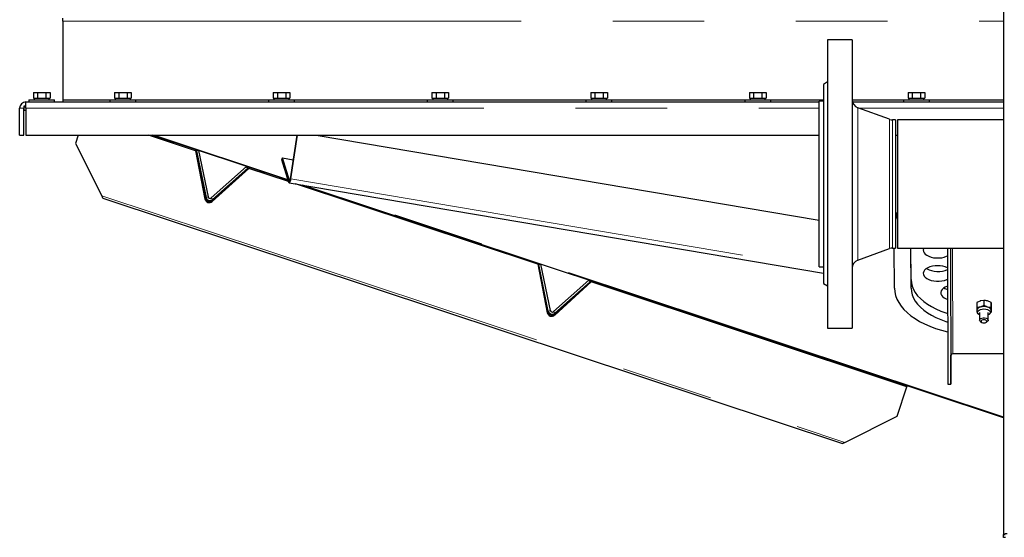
# Model space of a CAD drawing. Header units: millimetres. Extents: x 22 to 263, y 70 to 159.
# Tile 41 of 74: x 148 to 162, y 74 to 81. Entities that reach past the tile are written whole.
import ezdxf

# ---------------------------------------------------------------- set-up
doc = ezdxf.new("R2010")
doc.units = ezdxf.units.MM
doc.linetypes.add('PHANTOM', pattern=[12.7, 6.35, -1.27, 1.27, -1.27, 1.27, -1.27])

msp = doc.modelspace()

# ---------------------------------------------------------------- linework, layer by layer
at = {"color": 7, "linetype": 'Continuous', "lineweight": 25}
for p, q in [((161.865, 99.184), (161.865, 74.082)), ((148.829, 81.2), (148.829, 81.243)), ((148.829, 81.2), (148.829, 80.111)), ((159.769, 80.943), (159.429, 80.943)), ((159.429, 80.943), (159.429, 76.943)), ((159.769, 80.943), (159.769, 76.943)), ((159.429, 80.358), (159.369, 80.323)), ((159.369, 80.323), (159.369, 77.563)), ((148.419, 80.211), (148.419, 80.131)), ((148.419, 80.211), (148.477, 80.211)), ((148.419, 80.131), (148.432, 80.131)), ((148.429, 80.131), (148.429, 80.111)), ((148.432, 80.131), (148.464, 80.131)), ((148.464, 80.131), (148.477, 80.131)), ((148.477, 80.211), (148.477, 80.131)), ((148.477, 80.211), (148.592, 80.211)), ((148.477, 80.131), (148.502, 80.131)), ((148.502, 80.131), (148.566, 80.131)), ((148.566, 80.131), (148.592, 80.131)), ((148.592, 80.211), (148.592, 80.131)), ((148.592, 80.211), (148.65, 80.211)), ((148.592, 80.131), (148.605, 80.131)), ((148.605, 80.131), (148.637, 80.131)), ((148.637, 80.131), (148.65, 80.131)), ((148.639, 80.111), (148.639, 80.131)), ((148.65, 80.211), (148.65, 80.131)), ((149.544, 80.211), (149.544, 80.131)), ((149.544, 80.211), (149.602, 80.211)), ((149.544, 80.131), (149.557, 80.131)), ((149.554, 80.131), (149.554, 80.111)), ((149.557, 80.131), (149.589, 80.131)), ((149.589, 80.131), (149.602, 80.131)), ((149.602, 80.211), (149.602, 80.131)), ((149.602, 80.211), (149.717, 80.211)), ((149.602, 80.131), (149.627, 80.131)), ((149.627, 80.131), (149.691, 80.131)), ((149.691, 80.131), (149.717, 80.131)), ((149.717, 80.211), (149.717, 80.131)), ((149.717, 80.211), (149.775, 80.211)), ((149.717, 80.131), (149.73, 80.131)), ((149.73, 80.131), (149.762, 80.131)), ((149.762, 80.131), (149.775, 80.131)), ((149.764, 80.111), (149.764, 80.131)), ((149.775, 80.211), (149.775, 80.131)), ((151.744, 80.211), (151.744, 80.131)), ((151.744, 80.211), (151.802, 80.211)), ((151.744, 80.131), (151.757, 80.131)), ((151.754, 80.131), (151.754, 80.111)), ((151.757, 80.131), (151.789, 80.131)), ((151.789, 80.131), (151.802, 80.131)), ((151.802, 80.211), (151.802, 80.131)), ((151.802, 80.211), (151.917, 80.211)), ((151.802, 80.131), (151.827, 80.131)), ((151.827, 80.131), (151.891, 80.131)), ((151.891, 80.131), (151.917, 80.131)), ((151.917, 80.211), (151.917, 80.131)), ((151.917, 80.211), (151.975, 80.211)), ((151.917, 80.131), (151.93, 80.131)), ((151.93, 80.131), (151.962, 80.131)), ((151.962, 80.131), (151.975, 80.131)), ((151.964, 80.111), (151.964, 80.131)), ((151.975, 80.211), (151.975, 80.131)), ((153.944, 80.211), (153.944, 80.131)), ((153.944, 80.211), (154.002, 80.211)), ((153.944, 80.131), (153.957, 80.131)), ((153.954, 80.131), (153.954, 80.111)), ((153.957, 80.131), (153.989, 80.131)), ((153.989, 80.131), (154.002, 80.131)), ((154.002, 80.211), (154.002, 80.131)), ((154.002, 80.211), (154.117, 80.211)), ((154.002, 80.131), (154.027, 80.131)), ((154.027, 80.131), (154.091, 80.131)), ((154.091, 80.131), (154.117, 80.131)), ((154.117, 80.211), (154.117, 80.131)), ((154.117, 80.211), (154.175, 80.211)), ((154.117, 80.131), (154.13, 80.131)), ((154.13, 80.131), (154.162, 80.131)), ((154.162, 80.131), (154.175, 80.131)), ((154.164, 80.111), (154.164, 80.131)), ((154.175, 80.211), (154.175, 80.131)), ((156.144, 80.211), (156.144, 80.131)), ((156.144, 80.211), (156.202, 80.211)), ((156.144, 80.131), (156.157, 80.131)), ((156.154, 80.131), (156.154, 80.111)), ((156.157, 80.131), (156.189, 80.131)), ((156.189, 80.131), (156.202, 80.131)), ((156.202, 80.211), (156.202, 80.131)), ((156.202, 80.211), (156.317, 80.211)), ((156.202, 80.131), (156.227, 80.131)), ((156.227, 80.131), (156.291, 80.131)), ((156.291, 80.131), (156.317, 80.131)), ((156.317, 80.211), (156.317, 80.131)), ((156.317, 80.211), (156.375, 80.211)), ((156.317, 80.131), (156.33, 80.131)), ((156.33, 80.131), (156.362, 80.131)), ((156.362, 80.131), (156.375, 80.131)), ((156.364, 80.111), (156.364, 80.131)), ((156.375, 80.211), (156.375, 80.131)), ((158.344, 80.211), (158.344, 80.131)), ((158.344, 80.211), (158.402, 80.211)), ((158.344, 80.131), (158.357, 80.131)), ((158.354, 80.131), (158.354, 80.111)), ((158.357, 80.131), (158.389, 80.131)), ((158.389, 80.131), (158.402, 80.131)), ((158.402, 80.211), (158.402, 80.131)), ((158.402, 80.211), (158.517, 80.211)), ((158.402, 80.131), (158.427, 80.131)), ((158.427, 80.131), (158.491, 80.131)), ((158.491, 80.131), (158.517, 80.131)), ((158.517, 80.211), (158.517, 80.131)), ((158.517, 80.211), (158.575, 80.211)), ((158.517, 80.131), (158.53, 80.131)), ((158.53, 80.131), (158.562, 80.131)), ((158.562, 80.131), (158.575, 80.131)), ((158.564, 80.111), (158.564, 80.131)), ((158.575, 80.211), (158.575, 80.131)), ((160.544, 80.211), (160.544, 80.131)), ((160.544, 80.211), (160.602, 80.211)), ((160.544, 80.131), (160.557, 80.131)), ((160.554, 80.131), (160.554, 80.111)), ((160.557, 80.131), (160.589, 80.131)), ((160.589, 80.131), (160.602, 80.131)), ((160.602, 80.211), (160.602, 80.131)), ((160.602, 80.211), (160.717, 80.211)), ((160.602, 80.131), (160.627, 80.131)), ((160.627, 80.131), (160.691, 80.131)), ((160.691, 80.131), (160.717, 80.131)), ((160.717, 80.211), (160.717, 80.131)), ((160.717, 80.211), (160.775, 80.211)), ((160.717, 80.131), (160.73, 80.131)), ((160.73, 80.131), (160.762, 80.131)), ((160.762, 80.131), (160.775, 80.131)), ((160.764, 80.111), (160.764, 80.131)), ((160.775, 80.211), (160.775, 80.131)), ((148.229, 79.621), (148.229, 79.996)), ((148.289, 80.021), (148.289, 79.961)), ((148.314, 80.021), (148.289, 80.021)), ((148.289, 79.621), (148.289, 79.996)), ((148.314, 80.081), (159.309, 80.081)), ((148.314, 80.077), (148.314, 80.081)), ((148.314, 79.996), (148.314, 80.077)), ((148.314, 79.996), (148.314, 79.621)), ((148.354, 80.111), (148.354, 80.081)), ((148.354, 80.111), (148.534, 80.111)), ((148.534, 80.111), (148.714, 80.111)), ((148.714, 80.081), (148.714, 80.111)), ((148.829, 80.111), (149.479, 80.111)), ((148.829, 80.111), (148.829, 80.081)), ((149.479, 80.111), (149.479, 80.081)), ((149.479, 80.111), (149.659, 80.111)), ((149.659, 80.111), (149.839, 80.111)), ((149.839, 80.081), (149.839, 80.111)), ((149.839, 80.111), (151.679, 80.111)), ((151.679, 80.111), (151.679, 80.081)), ((151.679, 80.111), (151.859, 80.111)), ((151.859, 80.111), (152.039, 80.111)), ((152.039, 80.081), (152.039, 80.111)), ((152.039, 80.111), (153.879, 80.111)), ((153.879, 80.111), (153.879, 80.081)), ((153.879, 80.111), (154.059, 80.111)), ((154.059, 80.111), (154.239, 80.111)), ((154.239, 80.081), (154.239, 80.111)), ((154.239, 80.111), (156.079, 80.111)), ((156.079, 80.111), (156.079, 80.081)), ((156.079, 80.111), (156.259, 80.111)), ((156.259, 80.111), (156.439, 80.111)), ((156.439, 80.081), (156.439, 80.111)), ((156.439, 80.111), (158.279, 80.111)), ((158.279, 80.111), (158.279, 80.081)), ((158.279, 80.111), (158.459, 80.111)), ((158.459, 80.111), (158.639, 80.111)), ((158.639, 80.081), (158.639, 80.111)), ((158.639, 80.111), (159.369, 80.111)), ((159.369, 80.093), (159.309, 80.093)), ((159.309, 77.793), (159.309, 80.093)), ((159.769, 80.111), (160.479, 80.111)), ((159.773, 80.081), (161.865, 80.081)), ((160.287, 79.84), (159.848, 79.999)), ((160.479, 80.111), (160.479, 80.081)), ((160.479, 80.111), (160.659, 80.111)), ((160.659, 80.111), (160.839, 80.111)), ((160.839, 80.081), (160.839, 80.111)), ((160.839, 80.111), (161.865, 80.111)), ((148.314, 79.961), (148.289, 79.961)), ((160.369, 79.832), (160.328, 79.832)), ((160.369, 79.832), (160.369, 78.054)), ((161.865, 79.832), (160.399, 79.832)), ((160.399, 79.832), (160.399, 78.943)), ((148.229, 79.621), (148.289, 79.621)), ((148.314, 79.621), (159.309, 79.621)), ((149.042, 79.621), (149.003, 79.504)), ((150.666, 79.405), (150.016, 79.621)), ((151.952, 78.994), (150.064, 79.621)), ((151.981, 79.014), (152.074, 79.621)), ((151.989, 79.015), (152.082, 79.621)), ((152.338, 79.621), (159.309, 78.441)), ((160.369, 79.621), (160.399, 79.621)), ((149.003, 79.504), (149.366, 78.781)), ((150.671, 79.419), (150.666, 79.405)), ((150.666, 79.405), (150.797, 78.733)), ((150.671, 79.419), (150.802, 78.747)), ((150.709, 79.407), (150.679, 79.401)), ((150.679, 79.401), (150.812, 78.757)), ((150.709, 79.407), (150.841, 78.763)), ((151.863, 79.279), (151.871, 79.305)), ((151.968, 78.992), (151.871, 79.305)), ((151.871, 79.305), (152.022, 79.279)), ((151.374, 79.186), (150.882, 78.749)), ((150.899, 78.699), (151.407, 79.159)), ((151.394, 79.164), (150.902, 78.727)), ((150.904, 78.713), (151.411, 79.174)), ((151.394, 79.164), (151.374, 79.186)), ((151.411, 79.174), (151.407, 79.159)), ((151.957, 78.977), (151.407, 79.159)), ((151.96, 78.966), (151.863, 79.279)), ((151.965, 78.959), (159.369, 77.706)), ((155.412, 77.829), (152.054, 78.944)), ((161.865, 75.702), (152.151, 78.928)), ((160.399, 78.943), (160.399, 78.054)), ((149.383, 78.746), (159.633, 75.342)), ((159.848, 77.887), (160.287, 78.047)), ((160.328, 78.054), (160.369, 78.054)), ((160.355, 77.499), (160.353, 78.054)), ((160.399, 78.054), (161.865, 78.054)), ((160.585, 77.499), (160.583, 78.054)), ((160.585, 77.617), (160.584, 78.054)), ((161.09, 78.054), (161.097, 76.166)), ((161.13, 78.054), (161.137, 76.166)), ((155.416, 77.844), (155.412, 77.829)), ((155.412, 77.829), (155.542, 77.157)), ((155.416, 77.844), (155.547, 77.171)), ((155.424, 77.825), (155.454, 77.831)), ((155.557, 77.181), (155.424, 77.825)), ((155.586, 77.187), (155.454, 77.831)), ((159.309, 77.793), (159.369, 77.793)), ((155.627, 77.174), (156.119, 77.61)), ((155.645, 77.123), (156.152, 77.584)), ((155.647, 77.151), (156.139, 77.588)), ((155.649, 77.137), (156.157, 77.598)), ((156.119, 77.61), (156.139, 77.588)), ((156.157, 77.598), (156.152, 77.584)), ((160.527, 76.131), (156.152, 77.584)), ((159.369, 77.563), (159.429, 77.529)), ((161.495, 77.298), (161.495, 77.228)), ((161.595, 77.329), (161.545, 77.321)), ((161.595, 77.259), (161.545, 77.236)), ((161.595, 77.329), (161.595, 77.259)), ((161.695, 77.298), (161.645, 77.321)), ((161.695, 77.298), (161.695, 77.228)), ((161.535, 77.163), (161.535, 77.055)), ((161.695, 77.228), (161.645, 77.236)), ((161.655, 77.055), (161.655, 77.163)), ((161.689, 77.163), (161.696, 77.167)), ((161.696, 77.236), (161.696, 77.167)), ((161.549, 77.035), (161.564, 77.024)), ((161.626, 77.024), (161.641, 77.034)), ((159.429, 76.943), (159.769, 76.943)), ((161.137, 76.166), (161.138, 76.567)), ((161.865, 76.588), (161.163, 76.589)), ((161.097, 76.166), (161.137, 76.166)), ((160.391, 75.723), (160.527, 76.131)), ((160.527, 76.131), (160.532, 76.145)), ((159.668, 75.36), (160.391, 75.723)), ((161.865, 74.082), (161.89, 74.082)), ((161.865, 74.043), (161.865, 74.082)), ((161.895, 74.043), (161.865, 74.043))]:
    msp.add_line(p, q, dxfattribs=at)
at = {"color": 8, "linetype": 'PHANTOM', "lineweight": 18}
for p, q in [((148.829, 81.2), (161.865, 81.2)), ((148.289, 79.996), (148.229, 79.996)), ((148.314, 79.996), (159.309, 79.996)), ((159.848, 79.999), (159.848, 77.887)), ((159.857, 79.996), (161.865, 79.996)), ((160.287, 79.84), (160.287, 78.047)), ((160.328, 79.832), (160.328, 78.054)), ((151.948, 79.007), (150.098, 79.621)), ((151.968, 78.992), (151.96, 78.966)), ((151.974, 78.991), (151.968, 78.992)), ((151.981, 79.014), (151.989, 79.015)), ((151.989, 79.015), (159.369, 77.765)), ((161.865, 75.714), (152.222, 78.916)), ((149.366, 78.781), (159.668, 75.36)), ((150.841, 78.763), (150.812, 78.757)), ((150.797, 78.733), (150.802, 78.747)), ((150.882, 78.749), (150.902, 78.727)), ((150.904, 78.713), (150.899, 78.699)), ((161.133, 78.054), (161.138, 76.567)), ((161.163, 76.589), (161.158, 78.054)), ((160.585, 77.499), (160.585, 77.617)), ((155.542, 77.157), (155.547, 77.171)), ((155.586, 77.187), (155.557, 77.181)), ((155.627, 77.174), (155.647, 77.151)), ((155.649, 77.137), (155.645, 77.123))]:
    msp.add_line(p, q, dxfattribs=at)
at = {"color": 7, "linetype": 'Continuous', "lineweight": 25, "flags": 128}
for points in [[(151.96, 78.966), (151.963, 78.961), (151.966, 78.959), (151.97, 78.961), (151.975, 78.967), (151.979, 78.976), (151.983, 78.987), (151.986, 79.001), (151.989, 79.015)], [(151.968, 78.992), (151.969, 78.99), (151.971, 78.989), (151.973, 78.99), (151.975, 78.992), (151.977, 78.996), (151.978, 79.002), (151.98, 79.008), (151.981, 79.014)], [(149.383, 78.746), (149.383, 78.746), (149.382, 78.749), (149.379, 78.754), (149.376, 78.761), (149.371, 78.77), (149.366, 78.781)], [(160.399, 78.559), (160.384, 78.528), (160.369, 78.488)], [(160.399, 78.517), (160.384, 78.486), (160.369, 78.446)], [(160.762, 78.054), (160.76, 78.049), (160.754, 78.029), (160.756, 78.009), (160.765, 77.989), (160.781, 77.97), (160.803, 77.954), (160.831, 77.94), (160.863, 77.929), (160.898, 77.921), (160.935, 77.917), (160.973, 77.917), (161.011, 77.921), (161.046, 77.929), (161.078, 77.94), (161.091, 77.946)], [(160.955, 77.81), (160.917, 77.808), (160.88, 77.802), (160.847, 77.793), (160.817, 77.78), (160.792, 77.765), (160.773, 77.747), (160.761, 77.728), (160.755, 77.708), (160.757, 77.687), (160.766, 77.667), (160.782, 77.649), (160.804, 77.632), (160.832, 77.618), (160.864, 77.607), (160.899, 77.6), (160.937, 77.596), (160.975, 77.596), (161.012, 77.599), (161.047, 77.607), (161.079, 77.618), (161.092, 77.624)], [(160.585, 77.617), (160.589, 77.571), (160.6, 77.525), (160.619, 77.48), (160.644, 77.436), (160.676, 77.394), (160.715, 77.353), (160.76, 77.314), (160.811, 77.277), (160.868, 77.242), (160.93, 77.21), (160.996, 77.181), (161.068, 77.156), (161.094, 77.147)], [(161.092, 77.526), (161.088, 77.525), (161.058, 77.512), (161.033, 77.497), (161.014, 77.479), (161.002, 77.46), (160.996, 77.439), (160.998, 77.419), (161.007, 77.399), (161.023, 77.381), (161.045, 77.364), (161.073, 77.35), (161.093, 77.343)], [(160.355, 77.499), (160.359, 77.448), (160.37, 77.397), (160.388, 77.347), (160.414, 77.298), (160.446, 77.25), (160.485, 77.204), (160.531, 77.159), (160.582, 77.116), (160.64, 77.076), (160.703, 77.038), (160.772, 77.002), (160.845, 76.97), (160.923, 76.941), (161.005, 76.915), (161.09, 76.892), (161.095, 76.891)], [(160.585, 77.499), (160.589, 77.453), (160.6, 77.407), (160.618, 77.362), (160.644, 77.318), (160.676, 77.276), (160.714, 77.235), (160.76, 77.195), (160.811, 77.158), (160.867, 77.124), (160.929, 77.092), (160.996, 77.063), (161.067, 77.037), (161.094, 77.029)], [(161.535, 77.128), (161.529, 77.132), (161.515, 77.143), (161.508, 77.156), (161.508, 77.17), (161.515, 77.183), (161.528, 77.194), (161.547, 77.203), (161.57, 77.208), (161.595, 77.21)], [(161.595, 77.21), (161.62, 77.208), (161.643, 77.203), (161.662, 77.194), (161.676, 77.183), (161.683, 77.17), (161.683, 77.156), (161.676, 77.143), (161.662, 77.132), (161.655, 77.128)], [(161.535, 77.055), (161.539, 77.066), (161.549, 77.076), (161.565, 77.083), (161.585, 77.087), (161.605, 77.087), (161.625, 77.083), (161.641, 77.076), (161.651, 77.066), (161.655, 77.055), (161.652, 77.044), (161.641, 77.034)], [(161.549, 77.035), (161.539, 77.044), (161.535, 77.055)], [(161.555, 77.038), (161.558, 77.03), (161.567, 77.023), (161.58, 77.018), (161.595, 77.017), (161.61, 77.018), (161.623, 77.023), (161.632, 77.03), (161.635, 77.038), (161.632, 77.046), (161.623, 77.053), (161.61, 77.058), (161.595, 77.059), (161.58, 77.058), (161.567, 77.053), (161.558, 77.046), (161.555, 77.038)], [(159.668, 75.36), (159.658, 75.355), (159.649, 75.35), (159.642, 75.347), (159.637, 75.344), (159.634, 75.343), (159.633, 75.342)]]:
    msp.add_lwpolyline(points, dxfattribs=at)
at = {"color": 7, "linetype": 'Continuous', "lineweight": 25}
for centre, radius, start, end in [((148.314, 79.996), 0.085, 90, 180), ((148.314, 79.996), 0.025, 90, 180), ((159.889, 80.112), 0.12, 180, 250), ((160.328, 79.952), 0.12, 250, 270), ((150.866, 78.768), 0.055, 191.63, 311.63), ((150.866, 78.768), 0.025, 191.63, 311.63), ((150.859, 78.748), 0.0639, 194.1231, 309.1376), ((150.864, 78.763), 0.0639, 194.121, 309.139), ((160.328, 77.934), 0.12, 90, 110), ((160.955, 78.421), 0.37, 263.3666, 276.6334), ((159.889, 77.774), 0.12, 110, 180), ((160.96, 77.498), 0.312, 65.1124, 90.9861), ((160.957, 78.045), 0.316, 240.2963, 295.1843), ((161.155, 77.678), 0.209, 237.0212, 252.6649), ((155.604, 77.173), 0.0639, 194.1201, 309.1398), ((155.609, 77.187), 0.0639, 194.1204, 309.1394), ((155.611, 77.192), 0.055, 191.63, 311.63), ((155.611, 77.192), 0.025, 191.63, 311.63), ((161.553, 77.178), 0.0592, 97.8649, 168.035), ((161.595, 77.067), 0.176, 73.4964, 106.4585), ((161.637, 77.177), 0.0598, 12.377, 82.0479), ((161.161, 76.565), 0.0233, 85.5824, 174.6403)]:
    msp.add_arc(centre, radius, start, end, dxfattribs=at)
for points, knots in [([(161.545, 77.321), (161.544, 77.32), (161.527, 77.315), (161.511, 77.306), (161.495, 77.298)], [0, 0, 0, 0, 0.0701958, 1, 1, 1, 1]), ([(161.645, 77.321), (161.644, 77.321), (161.627, 77.326), (161.611, 77.328), (161.595, 77.329)], [0, 0, 0, 0, 0.070179, 1, 1, 1, 1]), ([(161.645, 77.236), (161.644, 77.237), (161.627, 77.242), (161.611, 77.251), (161.595, 77.259)], [0, 0, 0, 0, 0.070188, 1, 1, 1, 1]), ([(161.696, 77.274), (161.696, 77.277), (161.696, 77.287), (161.695, 77.293), (161.695, 77.298)], [0, 0, 0, 0, 0.244369, 1, 1, 1, 1]), ([(161.696, 77.236), (161.696, 77.239), (161.696, 77.254), (161.696, 77.265), (161.696, 77.274)], [0, 0, 0, 0, 0.226906, 1, 1, 1, 1]), ([(161.545, 77.236), (161.544, 77.236), (161.527, 77.231), (161.511, 77.23), (161.495, 77.228)], [0, 0, 0, 0, 0.070202, 1, 1, 1, 1]), ([(161.495, 77.228), (161.495, 77.218), (161.495, 77.204), (161.495, 77.193), (161.495, 77.19)], [0, 0, 0, 0, 0.755635, 1, 1, 1, 1]), ([(161.495, 77.19), (161.495, 77.183), (161.495, 77.174), (161.496, 77.168), (161.496, 77.167)], [0, 0, 0, 0, 0.773096, 1, 1, 1, 1]), ([(161.496, 77.189), (161.496, 77.188), (161.495, 77.181), (161.499, 77.167), (161.508, 77.15), (161.517, 77.14), (161.522, 77.137), (161.523, 77.136)], [0, 0, 0, 0, 0.0510501, 0.3714768, 0.6726159, 0.9731618, 1, 1, 1, 1]), ([(161.668, 77.136), (161.67, 77.138), (161.677, 77.142), (161.686, 77.154), (161.694, 77.172), (161.695, 77.184), (161.695, 77.191)], [0, 0, 0, 0, 0.0925643, 0.4055113, 0.7092227, 1, 1, 1, 1]), ([(161.695, 77.19), (161.695, 77.193), (161.695, 77.203), (161.695, 77.218), (161.695, 77.228)], [0, 0, 0, 0, 0.244365, 1, 1, 1, 1]), ([(161.696, 77.167), (161.696, 77.168), (161.695, 77.173), (161.695, 77.183), (161.695, 77.19)], [0, 0, 0, 0, 0.226904, 1, 1, 1, 1]), ([(161.915, 74.093), (161.908, 74.092), (161.895, 74.091), (161.879, 74.088), (161.867, 74.085), (161.866, 74.083), (161.865, 74.082)], [0, 0, 0, 0, 0.250015, 0.499999, 0.750008, 1, 1, 1, 1])]:
    msp.add_open_spline(points, degree=3, knots=knots, dxfattribs=at)

doc.saveas('drawing.dxf')
